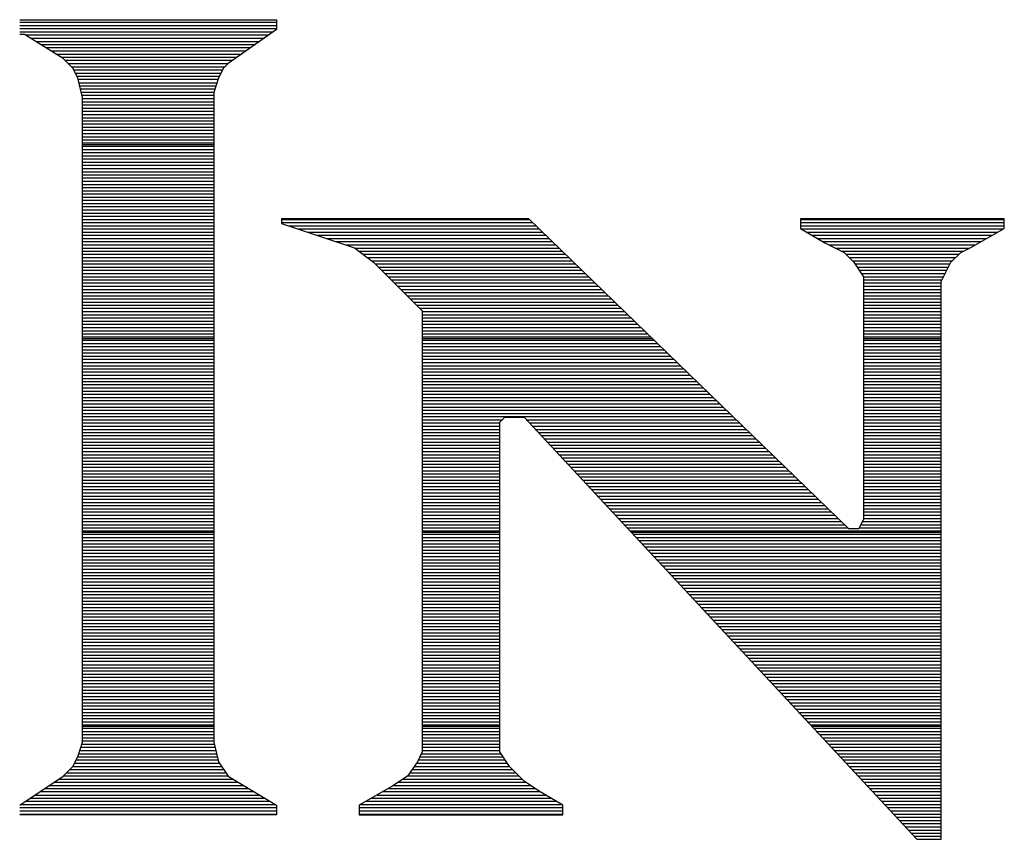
# Model space of a CAD drawing. Extents: x -10 to 137, y -26 to 192.
# Tile 49 of 78: x 16.34 to 19.46, y 138.55 to 141.14. Entities that reach past the tile are written whole.
import ezdxf

# ---------------------------------------------------------------- set-up
doc = ezdxf.new("R2010")
doc.units = 0
doc.layers.add('BG_SILKSCREEN_TOP', color=7, linetype='CONTINUOUS')

msp = doc.modelspace()

# ---------------------------------------------------------------- linework, layer by layer
at = {"layer": 'BG_SILKSCREEN_TOP'}
for points in [[(16.341108, 141.144574), (16.356043, 141.144574)], [(16.341108, 141.144574), (16.356043, 141.144574)], [(16.341108, 141.144574), (16.356043, 141.144574)], [(16.356043, 141.144574), (17.154543, 141.144574)], [(16.356043, 141.144574), (17.154543, 141.144574)], [(16.356043, 141.144574), (17.154543, 141.144574)], [(17.154543, 141.144574), (17.154543, 141.113637)], [(17.154543, 141.144574), (17.154543, 141.113637)], [(17.154543, 141.144574), (17.154543, 141.113637)], [(16.341108, 141.136573), (17.154543, 141.136573)], [(16.341108, 141.126439), (17.154543, 141.126439)], [(16.341108, 141.116837), (17.154543, 141.116837)], [(17.154543, 141.113637), (17.000924, 141.00589)], [(17.154543, 141.113637), (17.000924, 141.00589)], [(17.154543, 141.113637), (17.000924, 141.00589)], [(16.341108, 141.106169), (17.144942, 141.106169)], [(16.356043, 141.098168), (16.341108, 141.098168)], [(16.356043, 141.098168), (16.341108, 141.098168)], [(16.356043, 141.098168), (16.341108, 141.098168)], [(16.479258, 141.021359), (16.356043, 141.098168)], [(16.479258, 141.021359), (16.356043, 141.098168)], [(16.479258, 141.021359), (16.356043, 141.098168)], [(16.359243, 141.096568), (17.13054, 141.096568)], [(16.375245, 141.086434), (17.116138, 141.086434)], [(16.391247, 141.075766), (17.101736, 141.075766)], [(16.407249, 141.066164), (17.087334, 141.066164)], [(16.423785, 141.05603), (17.072933, 141.05603)], [(16.439787, 141.045895), (17.058531, 141.045895)], [(16.455789, 141.035761), (17.044129, 141.035761)], [(16.471791, 141.025626), (17.029727, 141.025626)], [(16.509662, 140.990955), (16.479258, 141.021359)], [(16.509662, 140.990955), (16.479258, 141.021359)], [(16.509662, 140.990955), (16.479258, 141.021359)], [(16.485126, 141.016025), (17.015325, 141.016025)], [(16.494727, 141.00589), (17.000924, 141.00589)], [(16.504862, 140.995756), (16.990789, 140.995756)], [(16.525131, 140.960018), (16.509662, 140.990955)], [(16.525131, 140.960018), (16.509662, 140.990955)], [(16.525131, 140.960018), (16.509662, 140.990955)], [(16.512863, 140.985621), (16.983321, 140.985621)], [(16.985988, 140.990955), (16.97052, 140.960018)], [(16.985988, 140.990955), (16.97052, 140.960018)], [(16.985988, 140.990955), (16.97052, 140.960018)], [(17.000924, 141.00589), (16.985988, 140.990955)], [(17.000924, 141.00589), (16.985988, 140.990955)], [(17.000924, 141.00589), (16.985988, 140.990955)], [(16.517663, 140.975486), (16.978521, 140.975486)], [(16.522464, 140.965352), (16.97372, 140.965352)], [(16.540066, 140.898143), (16.525131, 140.960018)], [(16.540066, 140.898143), (16.525131, 140.960018)], [(16.540066, 140.898143), (16.525131, 140.960018)], [(16.526198, 140.955751), (16.96892, 140.955751)], [(16.97052, 140.960018), (16.955585, 140.914145)], [(16.97052, 140.960018), (16.955585, 140.914145)], [(16.97052, 140.960018), (16.955585, 140.914145)], [(16.528865, 140.945083), (16.965719, 140.945083)], [(16.531532, 140.934948), (16.962519, 140.934948)], [(16.534199, 140.925347), (16.959318, 140.925347)], [(16.536866, 140.915212), (16.955585, 140.915212)], [(16.538999, 140.905078), (16.955585, 140.905078)], [(16.540066, 138.855755), (16.540066, 140.898143)], [(16.540066, 138.855755), (16.540066, 140.898143)], [(16.540066, 138.855755), (16.540066, 140.898143)], [(16.540066, 140.894943), (16.955585, 140.894943)], [(16.955585, 140.914145), (16.955585, 138.855755)], [(16.955585, 140.914145), (16.955585, 138.855755)], [(16.955585, 140.914145), (16.955585, 138.855755)], [(16.540066, 140.884808), (16.955585, 140.884808)], [(16.540066, 140.874674), (16.955585, 140.874674)], [(16.540066, 140.864539), (16.955585, 140.864539)], [(16.540066, 140.854938), (16.955585, 140.854938)], [(16.540066, 140.84427), (16.955585, 140.84427)], [(16.540066, 140.834135), (16.955585, 140.834135)], [(16.540066, 140.824534), (16.955585, 140.824534)], [(16.540066, 140.8144), (16.955585, 140.8144)], [(16.540066, 140.804265), (16.955585, 140.804265)], [(16.540066, 140.79413), (16.955585, 140.79413)], [(16.540066, 140.783996), (16.955585, 140.783996)], [(16.540066, 140.773861), (16.955585, 140.773861)], [(16.540066, 140.763727), (16.955585, 140.763727)], [(16.540066, 140.754125), (16.955585, 140.754125)], [(16.540066, 140.749325), (16.955585, 140.749325)], [(16.540066, 140.743991), (16.955585, 140.743991)], [(16.540066, 140.733856), (16.955585, 140.733856)], [(16.540066, 140.723722), (16.955585, 140.723722)], [(16.540066, 140.713587), (16.955585, 140.713587)], [(16.540066, 140.703452), (16.955585, 140.703452)], [(16.540066, 140.693318), (16.955585, 140.693318)], [(16.540066, 140.683717), (16.955585, 140.683717)], [(16.540066, 140.673582), (16.955585, 140.673582)], [(16.540066, 140.662914), (16.955585, 140.662914)], [(16.540066, 140.653313), (16.955585, 140.653313)], [(16.540066, 140.643178), (16.955585, 140.643178)], [(16.540066, 140.633044), (16.955585, 140.633044)], [(16.540066, 140.622909), (16.955585, 140.622909)], [(16.540066, 140.612774), (16.955585, 140.612774)], [(16.540066, 140.60264), (16.955585, 140.60264)], [(16.540066, 140.592505), (16.955585, 140.592505)], [(16.540066, 140.582904), (16.955585, 140.582904)], [(16.540066, 140.572769), (16.955585, 140.572769)], [(16.540066, 140.562101), (16.955585, 140.562101)], [(16.540066, 140.5525), (16.955585, 140.5525)], [(16.540066, 140.542366), (16.955585, 140.542366)], [(16.540066, 140.532231), (16.955585, 140.532231)], [(16.540066, 140.522096), (16.955585, 140.522096)], [(16.540066, 140.511962), (16.955585, 140.511962)], [(16.540066, 140.501827), (16.955585, 140.501827)], [(16.540066, 140.491693), (16.955585, 140.491693)], [(17.170545, 140.514095), (17.170545, 140.49916)], [(17.170545, 140.514095), (17.170545, 140.49916)], [(17.170545, 140.514095), (17.170545, 140.49916)], [(17.953576, 140.514095), (17.170545, 140.514095)], [(17.953576, 140.514095), (17.170545, 140.514095)], [(17.953576, 140.514095), (17.170545, 140.514095)], [(17.170545, 140.511962), (17.956243, 140.511962)], [(17.170545, 140.501827), (17.966378, 140.501827)], [(17.170545, 140.49916), (17.400974, 140.422351)], [(17.170545, 140.49916), (17.400974, 140.422351)], [(17.170545, 140.49916), (17.400974, 140.422351)], [(17.191881, 140.491693), (17.977046, 140.491693)], [(18.967036, 139.531573), (17.953576, 140.514095)], [(18.967036, 139.531573), (17.953576, 140.514095)], [(18.967036, 139.531573), (17.953576, 140.514095)], [(19.458831, 140.514095), (18.813417, 140.514095)], [(18.813417, 140.514095), (18.813417, 140.483692)], [(19.458831, 140.514095), (18.813417, 140.514095)], [(18.813417, 140.514095), (18.813417, 140.483692)], [(18.813417, 140.514095), (18.813417, 140.483692)], [(19.458831, 140.514095), (18.813417, 140.514095)], [(18.813417, 140.511962), (19.458831, 140.511962)], [(18.813417, 140.501827), (19.458831, 140.501827)], [(18.813417, 140.491693), (19.458831, 140.491693)], [(19.458831, 140.483692), (19.458831, 140.514095)], [(19.458831, 140.483692), (19.458831, 140.514095)], [(19.458831, 140.483692), (19.458831, 140.514095)], [(16.540066, 140.482091), (16.955585, 140.482091)], [(16.540066, 140.471957), (16.955585, 140.471957)], [(16.540066, 140.461822), (16.955585, 140.461822)], [(17.222285, 140.482091), (17.98718, 140.482091)], [(17.252155, 140.471957), (17.997848, 140.471957)], [(17.282559, 140.461822), (18.007983, 140.461822)], [(18.813417, 140.483692), (18.890226, 140.437819)], [(18.813417, 140.483692), (18.890226, 140.437819)], [(18.813417, 140.483692), (18.890226, 140.437819)], [(18.817151, 140.482091), (19.45563, 140.482091)], [(18.833686, 140.471957), (19.437495, 140.471957)], [(18.850755, 140.461822), (19.419893, 140.461822)], [(19.351084, 140.422351), (19.458831, 140.483692)], [(19.351084, 140.422351), (19.458831, 140.483692)], [(19.351084, 140.422351), (19.458831, 140.483692)], [(16.540066, 140.451688), (16.955585, 140.451688)], [(16.540066, 140.441553), (16.955585, 140.441553)], [(16.540066, 140.431418), (16.955585, 140.431418)], [(17.312963, 140.451688), (18.018651, 140.451688)], [(17.343366, 140.441553), (18.028785, 140.441553)], [(17.373237, 140.431418), (18.039453, 140.431418)], [(17.400974, 140.422351), (17.461781, 140.376478)], [(17.400974, 140.422351), (17.461781, 140.376478)], [(17.400974, 140.422351), (17.461781, 140.376478)], [(18.86729, 140.451688), (19.402824, 140.451688)], [(18.884359, 140.441553), (19.384688, 140.441553)], [(18.890226, 140.437819), (18.951567, 140.406882)], [(18.890226, 140.437819), (18.951567, 140.406882)], [(18.890226, 140.437819), (18.951567, 140.406882)], [(18.903028, 140.431418), (19.367086, 140.431418)], [(19.32068, 140.406882), (19.351084, 140.422351)], [(19.32068, 140.406882), (19.351084, 140.422351)], [(19.32068, 140.406882), (19.351084, 140.422351)], [(16.540066, 140.421284), (16.955585, 140.421284)], [(16.540066, 140.411683), (16.955585, 140.411683)], [(16.540066, 140.401548), (16.955585, 140.401548)], [(17.40204, 140.421284), (18.049588, 140.421284)], [(17.415375, 140.411683), (18.060256, 140.411683)], [(17.42871, 140.401548), (18.070391, 140.401548)], [(18.922764, 140.421284), (19.34895, 140.421284)], [(18.943033, 140.411683), (19.329215, 140.411683)], [(18.951567, 140.406882), (18.982505, 140.376478)], [(18.951567, 140.406882), (18.982505, 140.376478)], [(18.951567, 140.406882), (18.982505, 140.376478)], [(18.957435, 140.401548), (19.314813, 140.401548)], [(19.289743, 140.376478), (19.32068, 140.406882)], [(19.289743, 140.376478), (19.32068, 140.406882)], [(19.289743, 140.376478), (19.32068, 140.406882)], [(16.540066, 140.39088), (16.955585, 140.39088)], [(16.540066, 140.381279), (16.955585, 140.381279)], [(16.540066, 140.371144), (16.955585, 140.371144)], [(16.540066, 140.36101), (16.955585, 140.36101)], [(17.442045, 140.39088), (18.080525, 140.39088)], [(17.45538, 140.381279), (18.09066, 140.381279)], [(17.461781, 140.376478), (17.6154, 140.222859)], [(17.461781, 140.376478), (17.6154, 140.222859)], [(17.461781, 140.376478), (17.6154, 140.222859)], [(17.467115, 140.371144), (18.101861, 140.371144)], [(17.477783, 140.36101), (18.111996, 140.36101)], [(18.967569, 140.39088), (19.304678, 140.39088)], [(18.977704, 140.381279), (19.294544, 140.381279)], [(18.982505, 140.376478), (19.012908, 140.330072)], [(18.982505, 140.376478), (19.012908, 140.330072)], [(18.982505, 140.376478), (19.012908, 140.330072)], [(18.986238, 140.371144), (19.287076, 140.371144)], [(18.993173, 140.36101), (19.281742, 140.36101)], [(19.258806, 140.315137), (19.289743, 140.376478)], [(19.258806, 140.315137), (19.289743, 140.376478)], [(19.258806, 140.315137), (19.289743, 140.376478)], [(16.540066, 140.350875), (16.955585, 140.350875)], [(16.540066, 140.34074), (16.955585, 140.34074)], [(16.540066, 140.330606), (16.955585, 140.330606)], [(17.487384, 140.350875), (18.12213, 140.350875)], [(17.497519, 140.34074), (18.132798, 140.34074)], [(17.507654, 140.330606), (18.142933, 140.330606)], [(18.999573, 140.350875), (19.276941, 140.350875)], [(19.005974, 140.34074), (19.271607, 140.34074)], [(19.012908, 140.330606), (19.266807, 140.330606)], [(19.012908, 140.330072), (19.012908, 139.56251)], [(19.012908, 140.330072), (19.012908, 139.56251)], [(19.012908, 140.330072), (19.012908, 139.56251)], [(16.540066, 140.320471), (16.955585, 140.320471)], [(16.540066, 140.31087), (16.955585, 140.31087)], [(16.540066, 140.300735), (16.955585, 140.300735)], [(17.517788, 140.320471), (18.153068, 140.320471)], [(17.527923, 140.31087), (18.164269, 140.31087)], [(17.538057, 140.300735), (18.174404, 140.300735)], [(19.012908, 140.320471), (19.262006, 140.320471)], [(19.012908, 140.31087), (19.258806, 140.31087)], [(19.012908, 140.300735), (19.258806, 140.300735)], [(19.258806, 138.548516), (19.258806, 140.315137)], [(19.258806, 138.548516), (19.258806, 140.315137)], [(19.258806, 138.548516), (19.258806, 140.315137)], [(16.540066, 140.290067), (16.955585, 140.290067)], [(16.540066, 140.280466), (16.955585, 140.280466)], [(16.540066, 140.270332), (16.955585, 140.270332)], [(17.548192, 140.290067), (18.184538, 140.290067)], [(17.557793, 140.280466), (18.194673, 140.280466)], [(17.567928, 140.270332), (18.205341, 140.270332)], [(19.012908, 140.290067), (19.258806, 140.290067)], [(19.012908, 140.280466), (19.258806, 140.280466)], [(19.012908, 140.270332), (19.258806, 140.270332)], [(16.540066, 140.260197), (16.955585, 140.260197)], [(16.540066, 140.250062), (16.955585, 140.250062)], [(16.540066, 140.240461), (16.955585, 140.240461)], [(17.578062, 140.260197), (18.215475, 140.260197)], [(17.588197, 140.250062), (18.226677, 140.250062)], [(17.598332, 140.240461), (18.236278, 140.240461)], [(19.012908, 140.260197), (19.258806, 140.260197)], [(19.012908, 140.250062), (19.258806, 140.250062)], [(19.012908, 140.240461), (19.258806, 140.240461)], [(16.540066, 140.230327), (16.955585, 140.230327)], [(16.540066, 140.220192), (16.955585, 140.220192)], [(16.540066, 140.210057), (16.955585, 140.210057)], [(17.608466, 140.230327), (18.246946, 140.230327)], [(17.6154, 140.222859), (17.6154, 138.825351)], [(17.6154, 140.222859), (17.6154, 138.825351)], [(17.6154, 140.222859), (17.6154, 138.825351)], [(17.6154, 140.220192), (18.257081, 140.220192)], [(17.6154, 140.210057), (18.267749, 140.210057)], [(19.012908, 140.230327), (19.258806, 140.230327)], [(19.012908, 140.220192), (19.258806, 140.220192)], [(19.012908, 140.210057), (19.258806, 140.210057)], [(16.540066, 140.199923), (16.955585, 140.199923)], [(16.540066, 140.189788), (16.955585, 140.189788)], [(16.540066, 140.179654), (16.955585, 140.179654)], [(17.6154, 140.199923), (18.277883, 140.199923)], [(17.6154, 140.189788), (18.288551, 140.189788)], [(17.6154, 140.179654), (18.298686, 140.179654)], [(19.012908, 140.199923), (19.258806, 140.199923)], [(19.012908, 140.189788), (19.258806, 140.189788)], [(19.012908, 140.179654), (19.258806, 140.179654)], [(16.540066, 140.170052), (16.955585, 140.170052)], [(16.540066, 140.159384), (16.955585, 140.159384)], [(16.540066, 140.14925), (16.955585, 140.14925)], [(17.6154, 140.170052), (18.309354, 140.170052)], [(17.6154, 140.159384), (18.319488, 140.159384)], [(17.6154, 140.14925), (18.329623, 140.14925)], [(19.012908, 140.170052), (19.258806, 140.170052)], [(19.012908, 140.159384), (19.258806, 140.159384)], [(19.012908, 140.14925), (19.258806, 140.14925)], [(16.540066, 140.139649), (16.955585, 140.139649)], [(16.540066, 140.134848), (16.955585, 140.134848)], [(16.540066, 140.129514), (16.955585, 140.129514)], [(16.540066, 140.119379), (16.955585, 140.119379)], [(17.6154, 140.139649), (18.340291, 140.139649)], [(17.6154, 140.134848), (18.344558, 140.134848)], [(17.6154, 140.129514), (18.350959, 140.129514)], [(17.6154, 140.119379), (18.361094, 140.119379)], [(19.012908, 140.139649), (19.258806, 140.139649)], [(19.012908, 140.134848), (19.258806, 140.134848)], [(19.012908, 140.129514), (19.258806, 140.129514)], [(19.012908, 140.119379), (19.258806, 140.119379)], [(16.540066, 140.109245), (16.955585, 140.109245)], [(16.540066, 140.09911), (16.955585, 140.09911)], [(16.540066, 140.088976), (16.955585, 140.088976)], [(17.6154, 140.109245), (18.371762, 140.109245)], [(17.6154, 140.09911), (18.381896, 140.09911)], [(17.6154, 140.088976), (18.392031, 140.088976)], [(19.012908, 140.109245), (19.258806, 140.109245)], [(19.012908, 140.09911), (19.258806, 140.09911)], [(19.012908, 140.088976), (19.258806, 140.088976)], [(16.540066, 140.078841), (16.955585, 140.078841)], [(16.540066, 140.06924), (16.955585, 140.06924)], [(16.540066, 140.058572), (16.955585, 140.058572)], [(16.540066, 140.048437), (16.955585, 140.048437)], [(17.6154, 140.078841), (18.402699, 140.078841)], [(17.6154, 140.06924), (18.413367, 140.06924)], [(17.6154, 140.058572), (18.423501, 140.058572)], [(17.6154, 140.048437), (18.434169, 140.048437)], [(19.012908, 140.078841), (19.258806, 140.078841)], [(19.012908, 140.06924), (19.258806, 140.06924)], [(19.012908, 140.058572), (19.258806, 140.058572)], [(19.012908, 140.048437), (19.258806, 140.048437)], [(16.540066, 140.038836), (16.955585, 140.038836)], [(16.540066, 140.028701), (16.955585, 140.028701)], [(16.540066, 140.018567), (16.955585, 140.018567)], [(17.6154, 140.038836), (18.444304, 140.038836)], [(17.6154, 140.028701), (18.454439, 140.028701)], [(17.6154, 140.018567), (18.465107, 140.018567)], [(19.012908, 140.038836), (19.258806, 140.038836)], [(19.012908, 140.028701), (19.258806, 140.028701)], [(19.012908, 140.018567), (19.258806, 140.018567)], [(16.540066, 140.008432), (16.955585, 140.008432)], [(16.540066, 139.998298), (16.955585, 139.998298)], [(16.540066, 139.988696), (16.955585, 139.988696)], [(17.6154, 140.008432), (18.475241, 140.008432)], [(17.6154, 139.998298), (18.485909, 139.998298)], [(17.6154, 139.988696), (18.496577, 139.988696)], [(19.012908, 140.008432), (19.258806, 140.008432)], [(19.012908, 139.998298), (19.258806, 139.998298)], [(19.012908, 139.988696), (19.258806, 139.988696)], [(16.540066, 139.978028), (16.955585, 139.978028)], [(16.540066, 139.968427), (16.955585, 139.968427)], [(16.540066, 139.958293), (16.955585, 139.958293)], [(17.6154, 139.978028), (18.506712, 139.978028)], [(17.6154, 139.968427), (18.516846, 139.968427)], [(17.6154, 139.958293), (18.527514, 139.958293)], [(19.012908, 139.978028), (19.258806, 139.978028)], [(19.012908, 139.968427), (19.258806, 139.968427)], [(19.012908, 139.958293), (19.258806, 139.958293)], [(16.540066, 139.947625), (16.955585, 139.947625)], [(16.540066, 139.938023), (16.955585, 139.938023)], [(16.540066, 139.927889), (16.955585, 139.927889)], [(17.6154, 139.947625), (18.537649, 139.947625)], [(17.6154, 139.938023), (18.548317, 139.938023)], [(17.6154, 139.927889), (18.558985, 139.927889)], [(19.012908, 139.947625), (19.258806, 139.947625)], [(19.012908, 139.938023), (19.258806, 139.938023)], [(19.012908, 139.927889), (19.258806, 139.927889)], [(16.540066, 139.917754), (16.955585, 139.917754)], [(16.540066, 139.90762), (16.955585, 139.90762)], [(16.540066, 139.897485), (16.955585, 139.897485)], [(17.6154, 139.917754), (18.56912, 139.917754)], [(17.6154, 139.90762), (18.579254, 139.90762)], [(17.6154, 139.897485), (18.589922, 139.897485)], [(19.012908, 139.917754), (19.258806, 139.917754)], [(19.012908, 139.90762), (19.258806, 139.90762)], [(19.012908, 139.897485), (19.258806, 139.897485)], [(16.540066, 139.887884), (16.955585, 139.887884)], [(16.540066, 139.877216), (16.955585, 139.877216)], [(16.540066, 139.867615), (16.955585, 139.867615)], [(17.6154, 139.887884), (18.600057, 139.887884)], [(17.6154, 139.877216), (17.869299, 139.877216)], [(17.6154, 139.867615), (17.861831, 139.867615)], [(17.861831, 139.869748), (17.876766, 139.885217)], [(17.861831, 139.869748), (17.876766, 139.885217)], [(17.861831, 139.869748), (17.876766, 139.885217)], [(17.861831, 138.825351), (17.861831, 139.869748)], [(17.861831, 138.825351), (17.861831, 139.869748)], [(17.861831, 138.825351), (17.861831, 139.869748)], [(17.876766, 139.885217), (17.938641, 139.885217)], [(17.876766, 139.885217), (17.938641, 139.885217)], [(17.876766, 139.885217), (17.938641, 139.885217)], [(17.938641, 139.885217), (19.181996, 138.548516)], [(17.938641, 139.885217), (19.181996, 138.548516)], [(17.938641, 139.885217), (19.181996, 138.548516)], [(17.945042, 139.877216), (18.610725, 139.877216)], [(17.954643, 139.867615), (18.620859, 139.867615)], [(19.012908, 139.887884), (19.258806, 139.887884)], [(19.012908, 139.877216), (19.258806, 139.877216)], [(19.012908, 139.867615), (19.258806, 139.867615)], [(16.540066, 139.85748), (16.955585, 139.85748)], [(16.540066, 139.846812), (16.955585, 139.846812)], [(16.540066, 139.837211), (16.955585, 139.837211)], [(17.6154, 139.85748), (17.861831, 139.85748)], [(17.6154, 139.846812), (17.861831, 139.846812)], [(17.6154, 139.837211), (17.861831, 139.837211)], [(17.963711, 139.85748), (18.631527, 139.85748)], [(17.973312, 139.846812), (18.641662, 139.846812)], [(17.982913, 139.837211), (18.65233, 139.837211)], [(19.012908, 139.85748), (19.258806, 139.85748)], [(19.012908, 139.846812), (19.258806, 139.846812)], [(19.012908, 139.837211), (19.258806, 139.837211)], [(16.540066, 139.827076), (16.955585, 139.827076)], [(16.540066, 139.816942), (16.955585, 139.816942)], [(16.540066, 139.806807), (16.955585, 139.806807)], [(17.6154, 139.827076), (17.861831, 139.827076)], [(17.6154, 139.816942), (17.861831, 139.816942)], [(17.6154, 139.806807), (17.861831, 139.806807)], [(17.991981, 139.827076), (18.661931, 139.827076)], [(18.001049, 139.816942), (18.673133, 139.816942)], [(18.01065, 139.806807), (18.683267, 139.806807)], [(19.012908, 139.827076), (19.258806, 139.827076)], [(19.012908, 139.816942), (19.258806, 139.816942)], [(19.012908, 139.806807), (19.258806, 139.806807)], [(16.540066, 139.796672), (16.955585, 139.796672)], [(16.540066, 139.787071), (16.955585, 139.787071)], [(16.540066, 139.776403), (16.955585, 139.776403)], [(17.6154, 139.796672), (17.861831, 139.796672)], [(17.6154, 139.787071), (17.861831, 139.787071)], [(17.6154, 139.776403), (17.861831, 139.776403)], [(18.020251, 139.796672), (18.693935, 139.796672)], [(18.029852, 139.787071), (18.70407, 139.787071)], [(18.03892, 139.776403), (18.714204, 139.776403)], [(19.012908, 139.796672), (19.258806, 139.796672)], [(19.012908, 139.787071), (19.258806, 139.787071)], [(19.012908, 139.776403), (19.258806, 139.776403)], [(16.540066, 139.766802), (16.955585, 139.766802)], [(16.540066, 139.756667), (16.955585, 139.756667)], [(16.540066, 139.745999), (16.955585, 139.745999)], [(16.540066, 139.736398), (16.955585, 139.736398)], [(17.6154, 139.766802), (17.861831, 139.766802)], [(17.6154, 139.756667), (17.861831, 139.756667)], [(17.6154, 139.745999), (17.861831, 139.745999)], [(17.6154, 139.736398), (17.861831, 139.736398)], [(18.048521, 139.766802), (18.724339, 139.766802)], [(18.057056, 139.756667), (18.73554, 139.756667)], [(18.066657, 139.745999), (18.745675, 139.745999)], [(18.076258, 139.736398), (18.75581, 139.736398)], [(19.012908, 139.766802), (19.258806, 139.766802)], [(19.012908, 139.756667), (19.258806, 139.756667)], [(19.012908, 139.745999), (19.258806, 139.745999)], [(19.012908, 139.736398), (19.258806, 139.736398)], [(16.540066, 139.726797), (16.955585, 139.726797)], [(16.540066, 139.716129), (16.955585, 139.716129)], [(16.540066, 139.706528), (16.955585, 139.706528)], [(17.6154, 139.726797), (17.861831, 139.726797)], [(17.6154, 139.716129), (17.861831, 139.716129)], [(17.6154, 139.706528), (17.861831, 139.706528)], [(18.085859, 139.726797), (18.766478, 139.726797)], [(18.09546, 139.716129), (18.776612, 139.716129)], [(18.104528, 139.706528), (18.786747, 139.706528)], [(19.012908, 139.726797), (19.258806, 139.726797)], [(19.012908, 139.716129), (19.258806, 139.716129)], [(19.012908, 139.706528), (19.258806, 139.706528)], [(16.540066, 139.696393), (16.955585, 139.696393)], [(16.540066, 139.686259), (16.955585, 139.686259)], [(16.540066, 139.676124), (16.955585, 139.676124)], [(17.6154, 139.696393), (17.861831, 139.696393)], [(17.6154, 139.686259), (17.861831, 139.686259)], [(17.6154, 139.676124), (17.861831, 139.676124)], [(18.113596, 139.696393), (18.797948, 139.696393)], [(18.123197, 139.686259), (18.808083, 139.686259)], [(18.132265, 139.676124), (18.818217, 139.676124)], [(19.012908, 139.696393), (19.258806, 139.696393)], [(19.012908, 139.686259), (19.258806, 139.686259)], [(19.012908, 139.676124), (19.258806, 139.676124)], [(16.540066, 139.665989), (16.955585, 139.665989)], [(16.540066, 139.656388), (16.955585, 139.656388)], [(16.540066, 139.64572), (16.955585, 139.64572)], [(17.6154, 139.665989), (17.861831, 139.665989)], [(17.6154, 139.656388), (17.861831, 139.656388)], [(17.6154, 139.64572), (17.861831, 139.64572)], [(18.141866, 139.665989), (18.828352, 139.665989)], [(18.151467, 139.656388), (18.83902, 139.656388)], [(18.160535, 139.64572), (18.849155, 139.64572)], [(19.012908, 139.665989), (19.258806, 139.665989)], [(19.012908, 139.656388), (19.258806, 139.656388)], [(19.012908, 139.64572), (19.258806, 139.64572)], [(16.540066, 139.635586), (16.955585, 139.635586)], [(16.540066, 139.625984), (16.955585, 139.625984)], [(16.540066, 139.615316), (16.955585, 139.615316)], [(17.6154, 139.635586), (17.861831, 139.635586)], [(17.6154, 139.625984), (17.861831, 139.625984)], [(17.6154, 139.615316), (17.861831, 139.615316)], [(18.170136, 139.635586), (18.859823, 139.635586)], [(18.179738, 139.625984), (18.869957, 139.625984)], [(18.188805, 139.615316), (18.880625, 139.615316)], [(19.012908, 139.635586), (19.258806, 139.635586)], [(19.012908, 139.625984), (19.258806, 139.625984)], [(19.012908, 139.615316), (19.258806, 139.615316)], [(16.540066, 139.605715), (16.955585, 139.605715)], [(16.540066, 139.595581), (16.955585, 139.595581)], [(16.540066, 139.585446), (16.955585, 139.585446)], [(17.6154, 139.605715), (17.861831, 139.605715)], [(17.6154, 139.595581), (17.861831, 139.595581)], [(17.6154, 139.585446), (17.861831, 139.585446)], [(18.197873, 139.605715), (18.89076, 139.605715)], [(18.207474, 139.595581), (18.901428, 139.595581)], [(18.217076, 139.585446), (18.911562, 139.585446)], [(19.012908, 139.605715), (19.258806, 139.605715)], [(19.012908, 139.595581), (19.258806, 139.595581)], [(19.012908, 139.585446), (19.258806, 139.585446)], [(16.540066, 139.575311), (16.955585, 139.575311)], [(16.540066, 139.565177), (16.955585, 139.565177)], [(16.540066, 139.555576), (16.955585, 139.555576)], [(17.6154, 139.575311), (17.861831, 139.575311)], [(17.6154, 139.565177), (17.861831, 139.565177)], [(17.6154, 139.555576), (17.861831, 139.555576)], [(18.226677, 139.575311), (18.92223, 139.575311)], [(18.236278, 139.565177), (18.932365, 139.565177)], [(18.245346, 139.555576), (18.943033, 139.555576)], [(19.012908, 139.56251), (18.997973, 139.531573)], [(19.012908, 139.56251), (18.997973, 139.531573)], [(19.012908, 139.56251), (18.997973, 139.531573)], [(19.009708, 139.555576), (19.258806, 139.555576)], [(19.012908, 139.575311), (19.258806, 139.575311)], [(19.012908, 139.565177), (19.258806, 139.565177)], [(16.540066, 139.544908), (16.955585, 139.544908)], [(16.540066, 139.534773), (16.955585, 139.534773)], [(16.540066, 139.525172), (16.955585, 139.525172)], [(16.540066, 139.520905), (16.955585, 139.520905)], [(17.6154, 139.544908), (17.861831, 139.544908)], [(17.6154, 139.534773), (17.861831, 139.534773)], [(17.6154, 139.525172), (17.861831, 139.525172)], [(17.6154, 139.520905), (17.861831, 139.520905)], [(18.254414, 139.544908), (18.953168, 139.544908)], [(18.264015, 139.534773), (18.963302, 139.534773)], [(18.273083, 139.525172), (19.258806, 139.525172)], [(18.276816, 139.520905), (19.258806, 139.520905)], [(18.997973, 139.531573), (18.967036, 139.531573)], [(18.997973, 139.531573), (18.967036, 139.531573)], [(18.997973, 139.531573), (18.967036, 139.531573)], [(18.999573, 139.534773), (19.258806, 139.534773)], [(19.004374, 139.544908), (19.258806, 139.544908)], [(16.540066, 139.514504), (16.955585, 139.514504)], [(16.540066, 139.504903), (16.955585, 139.504903)], [(16.540066, 139.494768), (16.955585, 139.494768)], [(17.6154, 139.514504), (17.861831, 139.514504)], [(17.6154, 139.504903), (17.861831, 139.504903)], [(17.6154, 139.494768), (17.861831, 139.494768)], [(18.282684, 139.514504), (19.258806, 139.514504)], [(18.292285, 139.504903), (19.258806, 139.504903)], [(18.301353, 139.494768), (19.258806, 139.494768)], [(16.540066, 139.484633), (16.955585, 139.484633)], [(16.540066, 139.475032), (16.955585, 139.475032)], [(16.540066, 139.464364), (16.955585, 139.464364)], [(17.6154, 139.484633), (17.861831, 139.484633)], [(17.6154, 139.475032), (17.861831, 139.475032)], [(17.6154, 139.464364), (17.861831, 139.464364)], [(18.310954, 139.484633), (19.258806, 139.484633)], [(18.320022, 139.475032), (19.258806, 139.475032)], [(18.329623, 139.464364), (19.258806, 139.464364)], [(16.540066, 139.454763), (16.955585, 139.454763)], [(16.540066, 139.444628), (16.955585, 139.444628)], [(16.540066, 139.43396), (16.955585, 139.43396)], [(17.6154, 139.454763), (17.861831, 139.454763)], [(17.6154, 139.444628), (17.861831, 139.444628)], [(17.6154, 139.43396), (17.861831, 139.43396)], [(18.338691, 139.454763), (19.258806, 139.454763)], [(18.348292, 139.444628), (19.258806, 139.444628)], [(18.357893, 139.43396), (19.258806, 139.43396)], [(16.540066, 139.424359), (16.955585, 139.424359)], [(16.540066, 139.414225), (16.955585, 139.414225)], [(16.540066, 139.40409), (16.955585, 139.40409)], [(16.540066, 139.393955), (16.955585, 139.393955)], [(17.6154, 139.424359), (17.861831, 139.424359)], [(17.6154, 139.414225), (17.861831, 139.414225)], [(17.6154, 139.40409), (17.861831, 139.40409)], [(17.6154, 139.393955), (17.861831, 139.393955)], [(18.366961, 139.424359), (19.258806, 139.424359)], [(18.376562, 139.414225), (19.258806, 139.414225)], [(18.386163, 139.40409), (19.258806, 139.40409)], [(18.395231, 139.393955), (19.258806, 139.393955)], [(16.540066, 139.383821), (16.955585, 139.383821)], [(16.540066, 139.37422), (16.955585, 139.37422)], [(16.540066, 139.363552), (16.955585, 139.363552)], [(17.6154, 139.383821), (17.861831, 139.383821)], [(17.6154, 139.37422), (17.861831, 139.37422)], [(17.6154, 139.363552), (17.861831, 139.363552)], [(18.404299, 139.383821), (19.258806, 139.383821)], [(18.4139, 139.37422), (19.258806, 139.37422)], [(18.423501, 139.363552), (19.258806, 139.363552)], [(16.540066, 139.35395), (16.955585, 139.35395)], [(16.540066, 139.343816), (16.955585, 139.343816)], [(16.540066, 139.333148), (16.955585, 139.333148)], [(17.6154, 139.35395), (17.861831, 139.35395)], [(17.6154, 139.343816), (17.861831, 139.343816)], [(17.6154, 139.333148), (17.861831, 139.333148)], [(18.433103, 139.35395), (19.258806, 139.35395)], [(18.44217, 139.343816), (19.258806, 139.343816)], [(18.451772, 139.333148), (19.258806, 139.333148)], [(16.540066, 139.323547), (16.955585, 139.323547)], [(16.540066, 139.313412), (16.955585, 139.313412)], [(16.540066, 139.303277), (16.955585, 139.303277)], [(17.6154, 139.323547), (17.861831, 139.323547)], [(17.6154, 139.313412), (17.861831, 139.313412)], [(17.6154, 139.303277), (17.861831, 139.303277)], [(18.460306, 139.323547), (19.258806, 139.323547)], [(18.469907, 139.313412), (19.258806, 139.313412)], [(18.479508, 139.303277), (19.258806, 139.303277)], [(16.540066, 139.293143), (16.955585, 139.293143)], [(16.540066, 139.283008), (16.955585, 139.283008)], [(16.540066, 139.273407), (16.955585, 139.273407)], [(17.6154, 139.293143), (17.861831, 139.293143)], [(17.6154, 139.283008), (17.861831, 139.283008)], [(17.6154, 139.273407), (17.861831, 139.273407)], [(18.48911, 139.293143), (19.258806, 139.293143)], [(18.498711, 139.283008), (19.258806, 139.283008)], [(18.507779, 139.273407), (19.258806, 139.273407)], [(16.540066, 139.262739), (16.955585, 139.262739)], [(16.540066, 139.253138), (16.955585, 139.253138)], [(16.540066, 139.243003), (16.955585, 139.243003)], [(17.6154, 139.262739), (17.861831, 139.262739)], [(17.6154, 139.253138), (17.861831, 139.253138)], [(17.6154, 139.243003), (17.861831, 139.243003)], [(18.516846, 139.262739), (19.258806, 139.262739)], [(18.526448, 139.253138), (19.258806, 139.253138)], [(18.535515, 139.243003), (19.258806, 139.243003)], [(16.540066, 139.232335), (16.955585, 139.232335)], [(16.540066, 139.222734), (16.955585, 139.222734)], [(16.540066, 139.213133), (16.955585, 139.213133)], [(17.6154, 139.232335), (17.861831, 139.232335)], [(17.6154, 139.222734), (17.861831, 139.222734)], [(17.6154, 139.213133), (17.861831, 139.213133)], [(18.545117, 139.232335), (19.258806, 139.232335)], [(18.554718, 139.222734), (19.258806, 139.222734)], [(18.563786, 139.213133), (19.258806, 139.213133)], [(16.540066, 139.202465), (16.955585, 139.202465)], [(16.540066, 139.192864), (16.955585, 139.192864)], [(16.540066, 139.182729), (16.955585, 139.182729)], [(17.6154, 139.202465), (17.861831, 139.202465)], [(17.6154, 139.192864), (17.861831, 139.192864)], [(17.6154, 139.182729), (17.861831, 139.182729)], [(18.573387, 139.202465), (19.258806, 139.202465)], [(18.582988, 139.192864), (19.258806, 139.192864)], [(18.592056, 139.182729), (19.258806, 139.182729)], [(16.540066, 139.172594), (16.955585, 139.172594)], [(16.540066, 139.16246), (16.955585, 139.16246)], [(16.540066, 139.152325), (16.955585, 139.152325)], [(17.6154, 139.172594), (17.861831, 139.172594)], [(17.6154, 139.16246), (17.861831, 139.16246)], [(17.6154, 139.152325), (17.861831, 139.152325)], [(18.601124, 139.172594), (19.258806, 139.172594)], [(18.610725, 139.16246), (19.258806, 139.16246)], [(18.620326, 139.152325), (19.258806, 139.152325)], [(16.540066, 139.142724), (16.955585, 139.142724)], [(16.540066, 139.132056), (16.955585, 139.132056)], [(16.540066, 139.121921), (16.955585, 139.121921)], [(17.6154, 139.142724), (17.861831, 139.142724)], [(17.6154, 139.132056), (17.861831, 139.132056)], [(17.6154, 139.121921), (17.861831, 139.121921)], [(18.629927, 139.142724), (19.258806, 139.142724)], [(18.639528, 139.132056), (19.258806, 139.132056)], [(18.648596, 139.121921), (19.258806, 139.121921)], [(16.540066, 139.11232), (16.955585, 139.11232)], [(16.540066, 139.101652), (16.955585, 139.101652)], [(16.540066, 139.092051), (16.955585, 139.092051)], [(16.540066, 139.081916), (16.955585, 139.081916)], [(17.6154, 139.11232), (17.861831, 139.11232)], [(17.6154, 139.101652), (17.861831, 139.101652)], [(17.6154, 139.092051), (17.861831, 139.092051)], [(17.6154, 139.081916), (17.861831, 139.081916)], [(18.657664, 139.11232), (19.258806, 139.11232)], [(18.667265, 139.101652), (19.258806, 139.101652)], [(18.676333, 139.092051), (19.258806, 139.092051)], [(18.685934, 139.081916), (19.258806, 139.081916)], [(16.540066, 139.071782), (16.955585, 139.071782)], [(16.540066, 139.061647), (16.955585, 139.061647)], [(16.540066, 139.051513), (16.955585, 139.051513)], [(17.6154, 139.071782), (17.861831, 139.071782)], [(17.6154, 139.061647), (17.861831, 139.061647)], [(17.6154, 139.051513), (17.861831, 139.051513)], [(18.695535, 139.071782), (19.258806, 139.071782)], [(18.704603, 139.061647), (19.258806, 139.061647)], [(18.714204, 139.051513), (19.258806, 139.051513)], [(16.540066, 139.041911), (16.955585, 139.041911)], [(16.540066, 139.031243), (16.955585, 139.031243)], [(16.540066, 139.021109), (16.955585, 139.021109)], [(17.6154, 139.041911), (17.861831, 139.041911)], [(17.6154, 139.031243), (17.861831, 139.031243)], [(17.6154, 139.021109), (17.861831, 139.021109)], [(18.723272, 139.041911), (19.258806, 139.041911)], [(18.732873, 139.031243), (19.258806, 139.031243)], [(18.741941, 139.021109), (19.258806, 139.021109)], [(16.540066, 139.011508), (16.955585, 139.011508)], [(16.540066, 139.00084), (16.955585, 139.00084)], [(16.540066, 138.991238), (16.955585, 138.991238)], [(17.6154, 139.011508), (17.861831, 139.011508)], [(17.6154, 139.00084), (17.861831, 139.00084)], [(17.6154, 138.991238), (17.861831, 138.991238)], [(18.751542, 139.011508), (19.258806, 139.011508)], [(18.761144, 139.00084), (19.258806, 139.00084)], [(18.770211, 138.991238), (19.258806, 138.991238)], [(16.540066, 138.981104), (16.955585, 138.981104)], [(16.540066, 138.970969), (16.955585, 138.970969)], [(16.540066, 138.960835), (16.955585, 138.960835)], [(17.6154, 138.981104), (17.861831, 138.981104)], [(17.6154, 138.970969), (17.861831, 138.970969)], [(17.6154, 138.960835), (17.861831, 138.960835)], [(18.779813, 138.981104), (19.258806, 138.981104)], [(18.789414, 138.970969), (19.258806, 138.970969)], [(18.798482, 138.960835), (19.258806, 138.960835)], [(16.540066, 138.9507), (16.955585, 138.9507)], [(16.540066, 138.941099), (16.955585, 138.941099)], [(16.540066, 138.930964), (16.955585, 138.930964)], [(17.6154, 138.9507), (17.861831, 138.9507)], [(17.6154, 138.941099), (17.861831, 138.941099)], [(17.6154, 138.930964), (17.861831, 138.930964)], [(18.807549, 138.9507), (19.258806, 138.9507)], [(18.817151, 138.941099), (19.258806, 138.941099)], [(18.826752, 138.930964), (19.258806, 138.930964)], [(16.540066, 138.920296), (16.955585, 138.920296)], [(16.540066, 138.910695), (16.955585, 138.910695)], [(16.540066, 138.906428), (16.955585, 138.906428)], [(16.540066, 138.90056), (16.955585, 138.90056)], [(17.6154, 138.920296), (17.861831, 138.920296)], [(17.6154, 138.910695), (17.861831, 138.910695)], [(17.6154, 138.906428), (17.861831, 138.906428)], [(17.6154, 138.90056), (17.861831, 138.90056)], [(18.836353, 138.920296), (19.258806, 138.920296)], [(18.845421, 138.910695), (19.258806, 138.910695)], [(18.849155, 138.906428), (19.258806, 138.906428)], [(18.855022, 138.90056), (19.258806, 138.90056)], [(16.540066, 138.890426), (16.955585, 138.890426)], [(16.540066, 138.880291), (16.955585, 138.880291)], [(16.540066, 138.870157), (16.955585, 138.870157)], [(17.6154, 138.890426), (17.861831, 138.890426)], [(17.6154, 138.880291), (17.861831, 138.880291)], [(17.6154, 138.870157), (17.861831, 138.870157)], [(18.863556, 138.890426), (19.258806, 138.890426)], [(18.873158, 138.880291), (19.258806, 138.880291)], [(18.882759, 138.870157), (19.258806, 138.870157)], [(16.525131, 138.809882), (16.540066, 138.855755)], [(16.525131, 138.809882), (16.540066, 138.855755)], [(16.525131, 138.809882), (16.540066, 138.855755)], [(16.535265, 138.840286), (16.959318, 138.840286)], [(16.538466, 138.849887), (16.956651, 138.849887)], [(16.540066, 138.860022), (16.955585, 138.860022)], [(16.955585, 138.855755), (16.97052, 138.794414)], [(16.955585, 138.855755), (16.97052, 138.794414)], [(16.955585, 138.855755), (16.97052, 138.794414)], [(17.6154, 138.860022), (17.861831, 138.860022)], [(17.6154, 138.849887), (17.861831, 138.849887)], [(17.6154, 138.840286), (17.861831, 138.840286)], [(18.89236, 138.860022), (19.258806, 138.860022)], [(18.901961, 138.849887), (19.258806, 138.849887)], [(18.911029, 138.840286), (19.258806, 138.840286)], [(16.509662, 138.778945), (16.525131, 138.809882)], [(16.509662, 138.778945), (16.525131, 138.809882)], [(16.509662, 138.778945), (16.525131, 138.809882)], [(16.525131, 138.809882), (16.966786, 138.809882)], [(16.528331, 138.819484), (16.964119, 138.819484)], [(16.532065, 138.830152), (16.961985, 138.830152)], [(17.6154, 138.825351), (17.600465, 138.794414)], [(17.6154, 138.825351), (17.600465, 138.794414)], [(17.6154, 138.825351), (17.600465, 138.794414)], [(17.607933, 138.809882), (17.871432, 138.809882)], [(17.613267, 138.819484), (17.865032, 138.819484)], [(17.6154, 138.830152), (17.861831, 138.830152)], [(17.892235, 138.778945), (17.861831, 138.825351)], [(17.892235, 138.778945), (17.861831, 138.825351)], [(17.892235, 138.778945), (17.861831, 138.825351)], [(18.920097, 138.830152), (19.258806, 138.830152)], [(18.929698, 138.819484), (19.258806, 138.819484)], [(18.939299, 138.809882), (19.258806, 138.809882)], [(16.479258, 138.748541), (16.509662, 138.778945)], [(16.479258, 138.748541), (16.509662, 138.778945)], [(16.479258, 138.748541), (16.509662, 138.778945)], [(16.510196, 138.779479), (16.980654, 138.779479)], [(16.514996, 138.789613), (16.97372, 138.789613)], [(16.519797, 138.799748), (16.969453, 138.799748)], [(16.97052, 138.794414), (17.000924, 138.748541)], [(16.97052, 138.794414), (17.000924, 138.748541)], [(16.97052, 138.794414), (17.000924, 138.748541)], [(17.600465, 138.794414), (17.569528, 138.748541)], [(17.600465, 138.794414), (17.569528, 138.748541)], [(17.600465, 138.794414), (17.569528, 138.748541)], [(17.590331, 138.779479), (17.891702, 138.779479)], [(17.597265, 138.789613), (17.885301, 138.789613)], [(17.602599, 138.799748), (17.878367, 138.799748)], [(17.938641, 138.733073), (17.892235, 138.778945)], [(17.938641, 138.733073), (17.892235, 138.778945)], [(17.938641, 138.733073), (17.892235, 138.778945)], [(18.948367, 138.799748), (19.258806, 138.799748)], [(18.957968, 138.789613), (19.258806, 138.789613)], [(18.967569, 138.779479), (19.258806, 138.779479)], [(16.341108, 138.656263), (16.479258, 138.748541)], [(16.341108, 138.656263), (16.479258, 138.748541)], [(16.341108, 138.656263), (16.479258, 138.748541)], [(16.46539, 138.739474), (17.016926, 138.739474)], [(16.480325, 138.749075), (17.000924, 138.749075)], [(16.489926, 138.759209), (16.993989, 138.759209)], [(16.500061, 138.769344), (16.987055, 138.769344)], [(17.000924, 138.748541), (17.154543, 138.656263)], [(17.000924, 138.748541), (17.154543, 138.656263)], [(17.000924, 138.748541), (17.154543, 138.656263)], [(17.569528, 138.748541), (17.523122, 138.717604)], [(17.569528, 138.748541), (17.523122, 138.717604)], [(17.569528, 138.748541), (17.523122, 138.717604)], [(17.556193, 138.739474), (17.93224, 138.739474)], [(17.570061, 138.749075), (17.921572, 138.749075)], [(17.576996, 138.759209), (17.911971, 138.759209)], [(17.583396, 138.769344), (17.901836, 138.769344)], [(18.976637, 138.769344), (19.258806, 138.769344)], [(18.986238, 138.759209), (19.258806, 138.759209)], [(18.995306, 138.749075), (19.258806, 138.749075)], [(19.004374, 138.739474), (19.258806, 138.739474)], [(16.420051, 138.70907), (17.067065, 138.70907)], [(16.43552, 138.719204), (17.05053, 138.719204)], [(16.450455, 138.729339), (17.033461, 138.729339)], [(17.523122, 138.717604), (17.415909, 138.656263)], [(17.523122, 138.717604), (17.415909, 138.656263)], [(17.523122, 138.717604), (17.415909, 138.656263)], [(17.50872, 138.70907), (17.974379, 138.70907)], [(17.525789, 138.719204), (17.95891, 138.719204)], [(17.540724, 138.729339), (17.943975, 138.729339)], [(17.98398, 138.702136), (17.938641, 138.733073)], [(17.98398, 138.702136), (17.938641, 138.733073)], [(17.98398, 138.702136), (17.938641, 138.733073)], [(19.013975, 138.729339), (19.258806, 138.729339)], [(19.023576, 138.719204), (19.258806, 138.719204)], [(19.033178, 138.70907), (19.258806, 138.70907)], [(16.374712, 138.678666), (17.117738, 138.678666)], [(16.389647, 138.688801), (17.100669, 138.688801)], [(16.405116, 138.699469), (17.084134, 138.699469)], [(17.45538, 138.678666), (18.023451, 138.678666)], [(17.472983, 138.688801), (18.006383, 138.688801)], [(17.490585, 138.699469), (17.989847, 138.699469)], [(18.060789, 138.656263), (17.98398, 138.702136)], [(18.060789, 138.656263), (17.98398, 138.702136)], [(18.060789, 138.656263), (17.98398, 138.702136)], [(19.042779, 138.699469), (19.258806, 138.699469)], [(19.051847, 138.688801), (19.258806, 138.688801)], [(19.060914, 138.678666), (19.258806, 138.678666)], [(16.341108, 138.648796), (17.154543, 138.648796)], [(16.344842, 138.65893), (17.151342, 138.65893)], [(16.359777, 138.669065), (17.134274, 138.669065)], [(17.154543, 138.656263), (17.154543, 138.625859)], [(17.154543, 138.656263), (17.154543, 138.625859)], [(17.154543, 138.656263), (17.154543, 138.625859)], [(17.415909, 138.656263), (17.415909, 138.625859)], [(17.415909, 138.656263), (17.415909, 138.625859)], [(17.415909, 138.656263), (17.415909, 138.625859)], [(17.415909, 138.648796), (18.060789, 138.648796)], [(17.420176, 138.65893), (18.057056, 138.65893)], [(17.437778, 138.669065), (18.039987, 138.669065)], [(18.060789, 138.625859), (18.060789, 138.656263)], [(18.060789, 138.625859), (18.060789, 138.656263)], [(18.060789, 138.625859), (18.060789, 138.656263)], [(19.070516, 138.669065), (19.258806, 138.669065)], [(19.079583, 138.65893), (19.258806, 138.65893)], [(19.089185, 138.648796), (19.258806, 138.648796)], [(16.341108, 138.638661), (17.154543, 138.638661)], [(16.341108, 138.628526), (17.154543, 138.628526)], [(17.154543, 138.625859), (16.341108, 138.625859)], [(17.154543, 138.625859), (16.341108, 138.625859)], [(17.154543, 138.625859), (16.341108, 138.625859)], [(17.415909, 138.638661), (18.060789, 138.638661)], [(17.415909, 138.628526), (18.060789, 138.628526)], [(17.415909, 138.625859), (18.060789, 138.625859)], [(17.415909, 138.625859), (18.060789, 138.625859)], [(17.415909, 138.625859), (18.060789, 138.625859)], [(19.098786, 138.638661), (19.258806, 138.638661)], [(19.107854, 138.628526), (19.258806, 138.628526)], [(19.117455, 138.618392), (19.258806, 138.618392)], [(19.126523, 138.608257), (19.258806, 138.608257)], [(19.136124, 138.598656), (19.258806, 138.598656)], [(19.145192, 138.587988), (19.258806, 138.587988)], [(19.154793, 138.577853), (19.258806, 138.577853)], [(19.164394, 138.568252), (19.258806, 138.568252)], [(19.173462, 138.558118), (19.258806, 138.558118)], [(19.181996, 138.548516), (19.258806, 138.548516)], [(19.181996, 138.548516), (19.258806, 138.548516)], [(19.181996, 138.548516), (19.258806, 138.548516)]]:
    msp.add_lwpolyline(points, dxfattribs=at)

doc.saveas('drawing.dxf')
